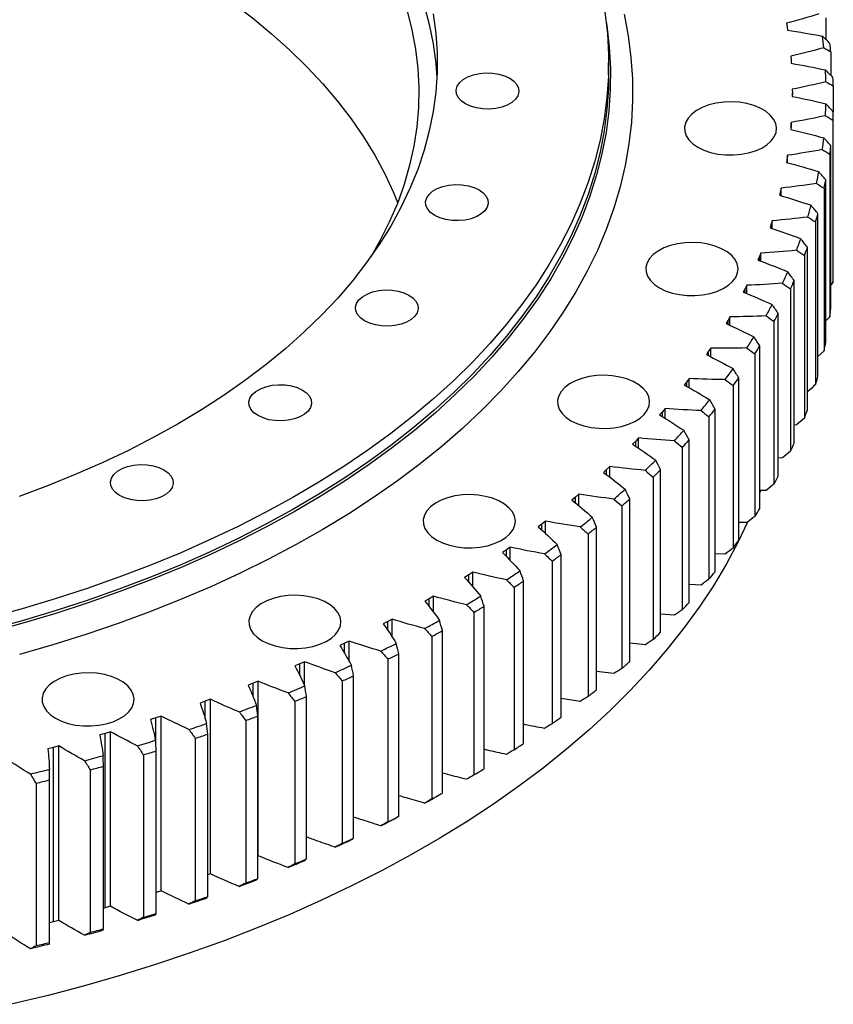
# Model space of a CAD drawing. Header units: millimetres. Extents: x 54 to 3293, y 7577 to 9947.
# Tile 12 of 13: x 2452 to 2672, y 8536 to 8803. Entities that reach past the tile are written whole.
import ezdxf

# ---------------------------------------------------------------- set-up
doc = ezdxf.new("R2010")
doc.units = ezdxf.units.MM
doc.header["$LTSCALE"] = 10

msp = doc.modelspace()

# ---------------------------------------------------------------- linework, layer by layer
at = {"lineweight": 25}
for p, q in [((2670.28, 8803.83), (2670.28, 8797.97)), ((2659.62, 8802.35), (2659.78, 8801.4)), ((2659.78, 8801.4), (2659.92, 8800.44)), ((2660.77, 8793.4), (2660.85, 8792.45)), ((2671.67, 8794.6), (2671.67, 8788.19)), ((2611.38, 8788.38), (2611.38, 8791.65)), ((2660.85, 8792.45), (2660.92, 8791.49)), ((2672.32, 8785.34), (2672.32, 8778.35)), ((2661.2, 8784.44), (2661.21, 8783.48)), ((2661.21, 8783.48), (2661.2, 8782.52)), ((2661.21, 8782.52), (2661.21, 8783.48)), ((2672.32, 8734.26), (2672.32, 8778.35)), ((2660.85, 8774.51), (2660.77, 8773.56)), ((2660.92, 8775.47), (2660.85, 8774.51)), ((2660.85, 8773.54), (2660.85, 8774.51)), ((2660.92, 8773.52), (2660.92, 8775.47)), ((2672.23, 8776.07), (2672.23, 8731.98)), ((2671.67, 8725), (2671.67, 8769.09)), ((2659.92, 8766.52), (2659.78, 8765.56)), ((2659.92, 8764.53), (2659.92, 8766.52)), ((2671.4, 8766.82), (2671.4, 8722.73)), ((2659.78, 8765.56), (2659.62, 8764.61)), ((2659.78, 8764.57), (2659.78, 8765.56)), ((2670.28, 8715.77), (2670.28, 8759.86)), ((2657.99, 8756.66), (2657.75, 8755.71)), ((2658.21, 8757.6), (2657.99, 8756.66)), ((2657.99, 8755.64), (2657.99, 8756.66)), ((2658.21, 8755.57), (2658.21, 8757.6)), ((2669.83, 8757.6), (2669.83, 8713.5)), ((2668.15, 8706.58), (2668.15, 8750.68)), ((2655.48, 8747.8), (2655.17, 8746.86)), ((2655.78, 8748.74), (2655.48, 8747.8)), ((2655.48, 8746.76), (2655.48, 8747.8)), ((2655.78, 8746.65), (2655.78, 8748.74)), ((2667.52, 8748.43), (2667.52, 8704.33)), ((2652.65, 8739.96), (2652.28, 8739.03)), ((2652.65, 8737.81), (2652.65, 8739.96)), ((2664.48, 8739.33), (2664.48, 8695.23)), ((2665.29, 8697.46), (2665.29, 8741.56)), ((2652.28, 8739.03), (2651.89, 8738.1)), ((2652.28, 8737.95), (2652.28, 8739.03)), ((2648.82, 8731.27), (2648.37, 8730.34)), ((2648.82, 8729.04), (2648.82, 8731.27)), ((2661.71, 8688.43), (2661.71, 8732.52)), ((2672.23, 8731.98), (2671.67, 8731.41)), ((2648.37, 8730.34), (2647.91, 8729.43)), ((2648.37, 8729.23), (2648.37, 8730.34)), ((2660.72, 8730.32), (2660.72, 8686.22)), ((2657.4, 8679.5), (2657.4, 8723.6)), ((2643.78, 8721.78), (2643.24, 8720.87)), ((2644.29, 8722.68), (2643.78, 8721.78)), ((2643.78, 8720.62), (2643.78, 8721.78)), ((2644.29, 8720.38), (2644.29, 8722.68)), ((2656.23, 8721.42), (2656.23, 8677.32)), ((2671.4, 8722.73), (2670.28, 8721.63)), ((2638.5, 8713.34), (2637.89, 8712.45)), ((2639.09, 8714.23), (2638.5, 8713.34)), ((2638.5, 8712.14), (2638.5, 8713.34)), ((2639.09, 8711.84), (2639.09, 8714.23)), ((2651.05, 8712.65), (2651.05, 8668.55)), ((2652.39, 8670.7), (2652.39, 8714.79)), ((2669.83, 8713.5), (2668.15, 8711.93)), ((2632.55, 8705.05), (2631.88, 8704.18)), ((2633.21, 8705.93), (2632.55, 8705.05)), ((2632.55, 8703.8), (2632.55, 8705.05)), ((2633.21, 8703.43), (2633.21, 8705.93)), ((2646.67, 8662.04), (2646.67, 8706.13)), ((2645.16, 8704.03), (2645.16, 8659.93)), ((2625.95, 8696.93), (2625.21, 8696.08)), ((2626.68, 8697.79), (2625.95, 8696.93)), ((2625.95, 8695.62), (2625.95, 8696.93)), ((2626.68, 8695.17), (2626.68, 8697.79)), ((2640.27, 8653.54), (2640.27, 8697.63)), ((2638.59, 8695.57), (2638.59, 8651.48)), ((2662.35, 8693.38), (2661.71, 8693.33)), ((2618.71, 8689), (2617.89, 8688.17)), ((2619.5, 8689.84), (2618.71, 8689)), ((2618.71, 8687.62), (2618.71, 8689)), ((2619.5, 8687.08), (2619.5, 8689.84)), ((2633.2, 8645.22), (2633.2, 8689.31)), ((2631.36, 8687.3), (2631.36, 8643.2)), ((2658.57, 8684.43), (2657.4, 8684.36)), ((2610.83, 8681.27), (2609.96, 8680.46)), ((2611.7, 8682.08), (2610.83, 8681.27)), ((2610.83, 8679.8), (2610.83, 8681.27)), ((2611.7, 8679.16), (2611.7, 8682.08)), ((2625.47, 8637.1), (2625.47, 8681.19)), ((2623.47, 8679.23), (2623.47, 8635.13)), ((2654.08, 8675.59), (2652.39, 8675.53)), ((2652.56, 8675.51), (2652.39, 8675.05)), ((2602.35, 8673.75), (2601.41, 8672.97)), ((2603.28, 8674.54), (2602.35, 8673.75)), ((2602.35, 8672.19), (2602.35, 8673.75)), ((2603.28, 8671.43), (2603.28, 8674.54)), ((2617.09, 8629.19), (2617.09, 8673.29)), ((2614.94, 8671.38), (2614.94, 8627.28)), ((2594.27, 8667.24), (2593.28, 8666.47)), ((2594.27, 8663.9), (2594.27, 8667.24)), ((2593.28, 8666.47), (2592.27, 8665.71)), ((2593.28, 8664.8), (2593.28, 8666.47)), ((2608.1, 8621.52), (2608.1, 8665.61)), ((2648.89, 8666.88), (2646.67, 8666.86)), ((2605.79, 8663.76), (2605.79, 8619.67)), ((2583.63, 8659.44), (2582.57, 8658.71)), ((2584.68, 8660.18), (2583.63, 8659.44)), ((2583.63, 8657.64), (2583.63, 8659.44)), ((2584.68, 8656.58), (2584.68, 8660.18)), ((2596.04, 8656.4), (2596.04, 8612.3)), ((2598.5, 8614.09), (2598.5, 8658.18)), ((2643, 8658.31), (2640.27, 8658.36)), ((2573.43, 8652.67), (2572.31, 8651.97)), ((2574.54, 8653.38), (2573.43, 8652.67)), ((2573.43, 8650.71), (2573.43, 8652.67)), ((2574.54, 8649.46), (2574.54, 8653.38)), ((2588.31, 8606.93), (2588.31, 8651.02)), ((2585.72, 8649.3), (2585.72, 8605.21)), ((2636.44, 8649.91), (2633.2, 8650.06)), ((2562.7, 8646.19), (2561.52, 8645.51)), ((2563.86, 8646.87), (2562.7, 8646.19)), ((2562.7, 8644.03), (2562.7, 8646.19)), ((2563.86, 8642.55), (2563.86, 8646.87)), ((2577.56, 8600.04), (2577.56, 8644.14)), ((2552.68, 8640.64), (2551.46, 8639.99)), ((2552.68, 8635.78), (2552.68, 8640.64)), ((2574.84, 8642.49), (2574.84, 8598.39)), ((2629.21, 8641.7), (2625.47, 8641.97)), ((2551.46, 8639.99), (2550.23, 8639.35)), ((2551.46, 8637.59), (2551.46, 8639.99)), ((2563.42, 8635.97), (2563.42, 8591.88)), ((2566.28, 8593.45), (2566.28, 8637.55)), ((2539.74, 8634.1), (2538.46, 8633.5)), ((2541.01, 8634.72), (2539.74, 8634.1)), ((2539.74, 8631.38), (2539.74, 8634.1)), ((2541.01, 8629.16), (2541.01, 8634.72)), ((2621.33, 8633.69), (2617.09, 8634.11)), ((2551.5, 8629.77), (2551.5, 8585.67)), ((2554.48, 8587.17), (2554.48, 8631.26)), ((2527.56, 8628.53), (2526.24, 8627.96)), ((2528.88, 8629.11), (2527.56, 8628.53)), ((2527.56, 8625.39), (2527.56, 8628.53)), ((2528.88, 8622.6), (2528.88, 8629.11)), ((2542.18, 8581.21), (2542.18, 8625.3)), ((2612.82, 8625.89), (2608.1, 8626.49)), ((2514.95, 8623.3), (2513.58, 8622.76)), ((2516.31, 8623.84), (2514.95, 8623.3)), ((2514.95, 8619.56), (2514.95, 8623.3)), ((2516.31, 8576.48), (2516.31, 8623.84)), ((2539.09, 8623.89), (2539.09, 8579.8)), ((2529.43, 8575.58), (2529.43, 8619.68)), ((2603.69, 8618.33), (2598.5, 8619.14)), ((2501.93, 8618.4), (2500.52, 8617.9)), ((2503.34, 8618.91), (2501.93, 8618.4)), ((2501.93, 8613.65), (2501.93, 8618.4)), ((2503.34, 8571.55), (2503.34, 8618.91)), ((2526.22, 8618.35), (2526.22, 8574.25)), ((2488.54, 8613.85), (2487.09, 8613.39)), ((2489.98, 8614.32), (2488.54, 8613.85)), ((2488.54, 8606.47), (2488.54, 8613.85)), ((2489.98, 8566.97), (2489.98, 8614.32)), ((2516.24, 8570.3), (2516.24, 8614.4)), ((2512.93, 8613.15), (2512.93, 8569.06)), ((2474.79, 8609.67), (2473.31, 8609.25)), ((2476.27, 8610.1), (2474.79, 8609.67)), ((2474.79, 8562.31), (2474.79, 8609.67)), ((2476.27, 8562.74), (2476.27, 8610.1)), ((2499.23, 8608.32), (2499.23, 8564.23)), ((2502.64, 8565.38), (2502.64, 8609.47)), ((2460.73, 8605.86), (2459.21, 8605.48)), ((2462.24, 8606.25), (2460.73, 8605.86)), ((2460.73, 8558.5), (2460.73, 8605.86)), ((2462.24, 8558.89), (2462.24, 8606.25)), ((2485.16, 8603.85), (2485.16, 8559.76)), ((2488.66, 8560.82), (2488.66, 8604.92)), ((2474.33, 8556.65), (2474.33, 8600.74)), ((2470.75, 8599.77), (2470.75, 8555.68)), ((2456.03, 8596.08), (2456.03, 8551.98)), ((2459.68, 8552.86), (2459.68, 8596.95)), ((2516.31, 8576.48), (2516.24, 8576.45)), ((2503.34, 8571.55), (2502.64, 8571.29)), ((2489.98, 8566.97), (2488.66, 8566.53)), ((2474.79, 8562.31), (2474.33, 8562.18)), ((2476.27, 8562.74), (2474.79, 8562.31)), ((2460.73, 8558.5), (2459.68, 8558.24)), ((2462.24, 8558.89), (2460.73, 8558.5))]:
    msp.add_line(p, q, dxfattribs=at)
at = {"lineweight": 25, "flags": 128}
for points in [[(2494.58, 8881.45), (2500.96, 8877.62), (2507.07, 8873.66), (2512.92, 8869.57), (2518.5, 8865.35), (2523.79, 8861), (2528.78, 8856.55), (2533.48, 8851.99), (2537.88, 8847.32), (2541.96, 8842.57), (2545.72, 8837.72), (2549.15, 8832.8), (2552.26, 8827.81), (2555.04, 8822.75), (2557.47, 8817.63), (2559.57, 8812.46), (2561.32, 8807.25), (2562.72, 8802), (2563.78, 8796.73), (2564.48, 8791.44), (2564.77, 8787.56)], [(2491.05, 8819.8), (2497.36, 8816.01), (2503.42, 8812.08), (2509.21, 8808.02), (2514.73, 8803.83), (2519.95, 8799.52), (2524.89, 8795.09), (2529.52, 8790.56), (2533.85, 8785.93), (2537.86, 8781.21), (2541.55, 8776.4), (2544.91, 8771.51), (2547.95, 8766.54), (2550.65, 8761.52), (2553, 8756.44), (2554.13, 8753.68)], [(2610.38, 8805.42), (2611.04, 8799.62), (2611.35, 8793.82), (2611.31, 8788.02), (2610.91, 8782.22), (2610.16, 8776.43), (2609.06, 8770.66), (2607.61, 8764.91), (2605.81, 8759.2), (2603.66, 8753.53), (2601.17, 8747.9), (2598.35, 8742.33), (2595.18, 8736.82), (2591.68, 8731.38), (2587.85, 8726.01), (2583.7, 8720.73), (2579.23, 8715.53), (2574.44, 8710.42), (2569.35, 8705.41), (2563.96, 8700.51), (2558.27, 8695.73), (2552.3, 8691.06), (2546.04, 8686.51), (2539.52, 8682.09), (2532.72, 8677.81), (2525.68, 8673.67), (2518.38, 8669.68), (2510.85, 8665.83), (2503.08, 8662.14), (2495.1, 8658.61), (2486.91, 8655.24), (2478.52, 8652.05), (2469.94, 8649.02), (2461.18, 8646.17), (2452.25, 8643.5), (2443.16, 8641.01)], [(2563.78, 8804.9), (2564.48, 8799.6), (2564.83, 8794.3), (2564.83, 8788.99), (2564.48, 8783.69), (2563.78, 8778.4), (2562.72, 8773.12), (2561.32, 8767.88), (2559.57, 8762.67), (2557.47, 8757.5), (2555.04, 8752.38), (2552.26, 8747.32), (2549.15, 8742.32), (2545.72, 8737.4), (2541.96, 8732.56), (2537.88, 8727.8), (2533.48, 8723.14), (2528.78, 8718.58), (2523.79, 8714.12), (2518.5, 8709.78), (2512.92, 8705.56), (2507.07, 8701.46), (2500.96, 8697.5), (2494.58, 8693.68), (2487.96, 8690), (2481.09, 8686.46), (2474, 8683.09), (2466.69, 8679.87), (2459.17, 8676.82), (2451.45, 8673.93)], [(2615.56, 8804.79), (2616.66, 8798.95), (2617.41, 8793.1), (2617.81, 8787.23), (2617.85, 8781.36), (2617.54, 8775.49), (2616.88, 8769.63), (2615.87, 8763.79), (2614.5, 8757.97), (2612.79, 8752.18), (2610.73, 8746.43), (2608.33, 8740.73), (2605.58, 8735.08), (2602.5, 8729.48), (2599.08, 8723.95), (2595.33, 8718.49), (2591.25, 8713.11), (2586.86, 8707.82), (2582.15, 8702.62), (2577.12, 8697.51), (2571.8, 8692.51), (2566.18, 8687.62), (2560.26, 8682.84), (2554.06, 8678.18), (2547.59, 8673.65), (2540.85, 8669.26), (2533.85, 8665), (2526.59, 8660.88), (2519.1, 8656.92), (2511.37, 8653.1), (2503.41, 8649.44), (2495.24, 8645.95), (2486.86, 8642.62), (2478.29, 8639.46), (2469.54, 8636.47), (2460.61, 8633.66), (2451.51, 8631.03)], [(2556.69, 8805.74), (2558.01, 8800.54), (2558.98, 8795.3), (2559.6, 8790.05), (2559.86, 8784.8), (2559.78, 8779.53), (2559.33, 8774.28), (2558.54, 8769.04), (2557.39, 8763.82), (2555.9, 8758.63), (2554.06, 8753.48), (2551.87, 8748.37), (2549.34, 8743.31), (2546.94, 8739.1)], [(2610.72, 8802.81), (2610.88, 8801.77), (2611.54, 8795.96), (2611.85, 8790.15), (2611.81, 8784.34), (2611.41, 8778.53), (2610.66, 8772.73), (2609.55, 8766.95), (2608.1, 8761.19), (2606.3, 8755.47), (2604.15, 8749.79), (2601.66, 8744.15), (2598.82, 8738.57), (2595.65, 8733.05), (2592.15, 8727.6), (2588.31, 8722.22), (2584.15, 8716.93), (2579.67, 8711.72), (2574.88, 8706.6), (2569.78, 8701.59), (2564.38, 8696.68), (2558.68, 8691.88), (2552.7, 8687.21), (2546.43, 8682.65), (2539.89, 8678.23), (2533.09, 8673.94), (2526.03, 8669.79), (2518.72, 8665.79), (2511.17, 8661.94), (2503.39, 8658.24), (2495.4, 8654.7), (2487.19, 8651.33), (2478.78, 8648.13), (2470.19, 8645.1), (2461.41, 8642.24), (2452.47, 8639.56), (2443.37, 8637.07)], [(2611.38, 8788.38), (2611.31, 8784.75), (2610.91, 8778.95), (2610.16, 8773.16), (2609.06, 8767.39), (2607.61, 8761.65), (2605.81, 8755.93), (2603.66, 8750.26), (2601.17, 8744.64), (2598.35, 8739.07), (2595.18, 8733.56), (2591.68, 8728.12), (2587.85, 8722.75), (2583.7, 8717.46), (2579.23, 8712.26), (2574.44, 8707.15), (2569.35, 8702.15), (2563.96, 8697.25), (2558.27, 8692.46), (2552.3, 8687.79), (2546.04, 8683.24), (2539.52, 8678.83), (2532.72, 8674.55), (2525.68, 8670.41), (2518.38, 8666.41), (2510.85, 8662.57), (2503.08, 8658.88), (2495.1, 8655.35), (2486.91, 8651.98), (2478.52, 8648.78), (2469.94, 8645.75), (2461.18, 8642.9), (2452.25, 8640.23), (2443.16, 8637.74)], [(2584.54, 8787.44), (2585.66, 8786.64), (2586.46, 8785.73), (2586.92, 8784.74), (2587.02, 8783.71), (2586.74, 8782.7), (2586.1, 8781.74), (2585.13, 8780.88), (2583.88, 8780.16), (2582.39, 8779.6), (2580.73, 8779.23), (2578.97, 8779.07), (2577.2, 8779.12), (2575.48, 8779.39), (2573.9, 8779.86), (2572.52, 8780.5), (2571.4, 8781.3), (2570.59, 8782.21), (2570.13, 8783.2), (2570.04, 8784.23), (2570.32, 8785.24), (2570.95, 8786.2), (2571.92, 8787.06), (2573.18, 8787.78), (2574.67, 8788.34), (2576.33, 8788.71), (2578.08, 8788.87), (2579.86, 8788.82), (2581.57, 8788.55), (2583.16, 8788.09), (2584.54, 8787.44)], [(2635.6, 8768.71), (2637.22, 8767.92), (2639.05, 8767.3), (2641.03, 8766.87), (2643.11, 8766.64), (2645.23, 8766.61), (2647.33, 8766.79), (2649.34, 8767.17), (2651.21, 8767.75), (2652.89, 8768.5), (2654.33, 8769.4), (2655.48, 8770.43), (2656.31, 8771.55), (2656.8, 8772.74), (2656.93, 8773.96), (2656.71, 8775.18), (2656.13, 8776.36), (2655.22, 8777.46), (2653.99, 8778.46), (2652.49, 8779.33), (2650.76, 8780.04), (2648.85, 8780.56), (2646.81, 8780.9), (2644.7, 8781.03), (2642.59, 8780.95), (2640.52, 8780.67), (2638.57, 8780.18), (2636.79, 8779.52), (2635.23, 8778.69), (2633.93, 8777.72), (2632.94, 8776.64), (2632.28, 8775.48), (2631.96, 8774.27), (2632.01, 8773.05), (2632.41, 8771.85), (2633.16, 8770.7), (2634.23, 8769.64), (2635.6, 8768.71)], [(2576.23, 8757.16), (2577.35, 8756.37), (2578.16, 8755.45), (2578.62, 8754.46), (2578.71, 8753.44), (2578.43, 8752.42), (2577.79, 8751.47), (2576.83, 8750.61), (2575.57, 8749.88), (2574.08, 8749.32), (2572.42, 8748.95), (2570.67, 8748.79), (2568.89, 8748.85), (2567.17, 8749.11), (2565.59, 8749.58), (2564.21, 8750.22), (2563.09, 8751.02), (2562.28, 8751.94), (2561.82, 8752.93), (2561.73, 8753.95), (2562.01, 8754.96), (2562.65, 8755.92), (2563.61, 8756.78), (2564.87, 8757.51), (2566.36, 8758.07), (2568.02, 8758.43), (2569.78, 8758.59), (2571.55, 8758.54), (2573.27, 8758.28), (2574.85, 8757.81), (2576.23, 8757.16)], [(2625.13, 8730.57), (2626.75, 8729.78), (2628.58, 8729.16), (2630.57, 8728.72), (2632.65, 8728.49), (2634.77, 8728.47), (2636.86, 8728.65), (2638.88, 8729.03), (2640.75, 8729.6), (2642.43, 8730.35), (2643.86, 8731.25), (2645.01, 8732.28), (2645.84, 8733.41), (2646.33, 8734.6), (2646.47, 8735.82), (2646.24, 8737.04), (2645.67, 8738.22), (2644.75, 8739.32), (2643.53, 8740.32), (2642.03, 8741.18), (2640.3, 8741.89), (2638.38, 8742.42), (2636.34, 8742.75), (2634.24, 8742.88), (2632.12, 8742.8), (2630.06, 8742.52), (2628.11, 8742.04), (2626.33, 8741.38), (2624.77, 8740.55), (2623.47, 8739.58), (2622.47, 8738.5), (2621.81, 8737.34), (2621.5, 8736.13), (2621.54, 8734.9), (2621.94, 8733.7), (2622.69, 8732.56), (2623.77, 8731.5), (2625.13, 8730.57)], [(2557.2, 8728.55), (2558.32, 8727.75), (2559.13, 8726.83), (2559.59, 8725.84), (2559.68, 8724.82), (2559.4, 8723.81), (2558.76, 8722.85), (2557.8, 8721.99), (2556.54, 8721.26), (2555.05, 8720.7), (2553.39, 8720.34), (2551.64, 8720.18), (2549.86, 8720.23), (2548.14, 8720.5), (2546.56, 8720.96), (2545.18, 8721.61), (2544.06, 8722.4), (2543.26, 8723.32), (2542.8, 8724.31), (2542.7, 8725.33), (2542.98, 8726.35), (2543.62, 8727.3), (2544.59, 8728.16), (2545.84, 8728.89), (2547.33, 8729.45), (2548.99, 8729.82), (2550.75, 8729.98), (2552.52, 8729.92), (2554.24, 8729.66), (2555.82, 8729.19), (2557.2, 8728.55)], [(2601.16, 8694.51), (2602.78, 8693.72), (2604.61, 8693.1), (2606.59, 8692.67), (2608.67, 8692.44), (2610.79, 8692.41), (2612.89, 8692.59), (2614.9, 8692.98), (2616.78, 8693.55), (2618.45, 8694.3), (2619.89, 8695.2), (2621.04, 8696.23), (2621.87, 8697.35), (2622.36, 8698.55), (2622.49, 8699.77), (2622.27, 8700.98), (2621.69, 8702.16), (2620.78, 8703.27), (2619.55, 8704.26), (2618.05, 8705.13), (2616.32, 8705.84), (2614.41, 8706.36), (2612.37, 8706.7), (2610.26, 8706.83), (2608.15, 8706.75), (2606.08, 8706.47), (2604.13, 8705.99), (2602.35, 8705.32), (2600.79, 8704.49), (2599.49, 8703.53), (2598.5, 8702.45), (2597.84, 8701.28), (2597.52, 8700.07), (2597.57, 8698.85), (2597.97, 8697.65), (2598.72, 8696.5), (2599.79, 8695.45), (2601.16, 8694.51)], [(2528.28, 8702.84), (2529.4, 8702.04), (2530.21, 8701.13), (2530.67, 8700.14), (2530.76, 8699.11), (2530.48, 8698.1), (2529.84, 8697.14), (2528.88, 8696.28), (2527.62, 8695.55), (2526.13, 8695), (2524.47, 8694.63), (2522.72, 8694.47), (2520.94, 8694.52), (2519.22, 8694.79), (2517.64, 8695.25), (2516.26, 8695.9), (2515.14, 8696.69), (2514.33, 8697.61), (2513.87, 8698.6), (2513.78, 8699.62), (2514.06, 8700.64), (2514.7, 8701.6), (2515.66, 8702.46), (2516.92, 8703.18), (2518.41, 8703.74), (2520.07, 8704.11), (2521.83, 8704.27), (2523.6, 8704.21), (2525.32, 8703.95), (2526.9, 8703.48), (2528.28, 8702.84)], [(2490.73, 8681.16), (2491.85, 8680.36), (2492.66, 8679.45), (2493.12, 8678.46), (2493.21, 8677.43), (2492.93, 8676.42), (2492.3, 8675.46), (2491.33, 8674.6), (2490.07, 8673.88), (2488.58, 8673.32), (2486.92, 8672.95), (2485.17, 8672.79), (2483.39, 8672.85), (2481.68, 8673.11), (2480.09, 8673.58), (2478.71, 8674.22), (2477.59, 8675.02), (2476.79, 8675.93), (2476.33, 8676.92), (2476.23, 8677.95), (2476.51, 8678.96), (2477.15, 8679.92), (2478.12, 8680.78), (2479.37, 8681.5), (2480.86, 8682.06), (2482.52, 8682.43), (2484.28, 8682.59), (2486.05, 8682.54), (2487.77, 8682.27), (2489.35, 8681.81), (2490.73, 8681.16)], [(2564.72, 8662.12), (2566.34, 8661.33), (2568.17, 8660.71), (2570.16, 8660.28), (2572.24, 8660.05), (2574.36, 8660.02), (2576.45, 8660.2), (2578.47, 8660.59), (2580.34, 8661.16), (2582.02, 8661.91), (2583.45, 8662.81), (2584.6, 8663.84), (2585.43, 8664.97), (2585.92, 8666.16), (2586.06, 8667.38), (2585.83, 8668.59), (2585.26, 8669.77), (2584.34, 8670.88), (2583.12, 8671.88), (2581.62, 8672.74), (2579.89, 8673.45), (2577.98, 8673.98), (2575.94, 8674.31), (2573.83, 8674.44), (2571.71, 8674.36), (2569.65, 8674.08), (2567.7, 8673.6), (2565.92, 8672.93), (2564.36, 8672.11), (2563.06, 8671.14), (2562.06, 8670.06), (2561.4, 8668.89), (2561.09, 8667.68), (2561.13, 8666.46), (2561.53, 8665.26), (2562.28, 8664.11), (2563.36, 8663.06), (2564.72, 8662.12)], [(2649.06, 8666.96), (2646.51, 8661.63), (2643.31, 8655.65), (2639.78, 8649.73), (2635.91, 8643.87), (2631.72, 8638.1), (2627.2, 8632.4), (2622.37, 8626.79), (2617.23, 8621.28), (2611.78, 8615.86), (2606.03, 8610.55), (2599.98, 8605.35), (2593.65, 8600.27), (2587.03, 8595.3), (2580.14, 8590.47), (2572.98, 8585.76), (2565.56, 8581.19), (2557.89, 8576.76), (2549.97, 8572.48), (2541.82, 8568.35), (2533.44, 8564.37), (2524.84, 8560.55), (2516.03, 8556.89), (2507.03, 8553.4), (2497.83, 8550.08), (2488.44, 8546.94), (2478.89, 8543.97), (2469.18, 8541.18), (2459.31, 8538.57), (2449.31, 8536.15)], [(2517.42, 8634.81), (2519.04, 8634.02), (2520.87, 8633.41), (2522.85, 8632.97), (2524.93, 8632.74), (2527.05, 8632.71), (2529.15, 8632.9), (2531.16, 8633.28), (2533.04, 8633.85), (2534.71, 8634.6), (2536.15, 8635.5), (2537.3, 8636.53), (2538.13, 8637.66), (2538.62, 8638.85), (2538.75, 8640.07), (2538.53, 8641.29), (2537.95, 8642.46), (2537.04, 8643.57), (2535.81, 8644.57), (2534.32, 8645.43), (2532.58, 8646.14), (2530.67, 8646.67), (2528.63, 8647), (2526.52, 8647.13), (2524.41, 8647.05), (2522.34, 8646.77), (2520.39, 8646.29), (2518.61, 8645.63), (2517.05, 8644.8), (2515.76, 8643.83), (2514.76, 8642.75), (2514.1, 8641.59), (2513.78, 8640.38), (2513.83, 8639.15), (2514.23, 8637.95), (2514.98, 8636.8), (2516.05, 8635.75), (2517.42, 8634.81)], [(2461.31, 8613.78), (2462.93, 8612.99), (2464.76, 8612.37), (2466.75, 8611.94), (2468.83, 8611.71), (2470.95, 8611.68), (2473.04, 8611.86), (2475.06, 8612.25), (2476.93, 8612.82), (2478.61, 8613.57), (2480.04, 8614.47), (2481.19, 8615.5), (2482.02, 8616.62), (2482.51, 8617.81), (2482.65, 8619.04), (2482.42, 8620.25), (2481.85, 8621.43), (2480.93, 8622.53), (2479.71, 8623.53), (2478.21, 8624.4), (2476.48, 8625.11), (2474.57, 8625.63), (2472.53, 8625.97), (2470.42, 8626.1), (2468.3, 8626.02), (2466.24, 8625.74), (2464.29, 8625.26), (2462.51, 8624.59), (2460.95, 8623.76), (2459.65, 8622.8), (2458.66, 8621.71), (2457.99, 8620.55), (2457.68, 8619.34), (2457.72, 8618.12), (2458.13, 8616.92), (2458.87, 8615.77), (2459.95, 8614.72), (2461.31, 8613.78)], [(2459.66, 8599.83), (2459.02, 8599.67), (2458.38, 8599.52), (2457.73, 8599.36), (2457.09, 8599.21), (2456.45, 8599.06), (2455.81, 8598.9), (2455.16, 8598.75), (2454.52, 8598.6)], [(2459.68, 8596.95), (2459.22, 8596.84), (2458.77, 8596.73), (2458.31, 8596.62), (2457.86, 8596.51), (2457.4, 8596.4), (2456.94, 8596.29), (2456.49, 8596.18), (2456.03, 8596.08)], [(2459.66, 8552.47), (2459.02, 8552.31), (2458.38, 8552.16), (2457.73, 8552), (2457.09, 8551.85), (2456.45, 8551.7), (2455.81, 8551.54), (2455.16, 8551.39), (2454.52, 8551.24)], [(2459.68, 8552.86), (2459.22, 8552.75), (2458.77, 8552.64), (2458.31, 8552.53), (2457.86, 8552.42), (2457.4, 8552.31), (2456.94, 8552.2), (2456.49, 8552.09), (2456.03, 8551.98)]]:
    msp.add_lwpolyline(points, dxfattribs=at)
at = {"lineweight": 25}
for centre, radius, start, end in [((2553.57, 8783.35), 116.81, 6.0644, 7.6478), ((2554.9, 8781.71), 117.48, 6.2975, 7.4148), ((2555.04, 8783.48), 115.33, 1.4934, 3.0903), ((2556.38, 8781.84), 116, 1.7284, 2.8553), ((2555.04, 8783.48), 115.33, 356.9097, 358.5066), ((2556.38, 8781.85), 116, 357.1447, 358.2716), ((2553.57, 8783.61), 116.81, 352.3522, 353.9356), ((2554.9, 8781.98), 117.48, 352.5852, 353.7025), ((2550.66, 8784.09), 119.77, 347.8582, 349.4154), ((2551.96, 8782.46), 120.46, 348.0874, 349.1862), ((2546.33, 8785.14), 124.22, 343.4614, 344.9812), ((2547.62, 8783.52), 124.93, 343.6851, 344.7575), ((2540.67, 8786.99), 130.18, 339.1906, 340.6637), ((2541.92, 8785.38), 130.93, 339.4074, 340.4468), ((2533.74, 8789.82), 137.66, 335.0681, 336.4873), ((2556.38, 8737.76), 116, 357.1447, 358.2716), ((2534.95, 8788.22), 138.45, 335.277, 336.2784), ((2525.67, 8793.81), 146.67, 331.1101, 332.4706), ((2526.83, 8792.23), 147.51, 331.3103, 332.2703), ((2554.9, 8737.89), 117.48, 352.5852, 353.7025), ((2516.55, 8799.11), 157.21, 327.3265, 328.6254), ((2551.96, 8738.37), 120.46, 348.0874, 349.1862), ((2517.66, 8797.57), 158.12, 327.5177, 328.4342), ((2506.53, 8805.84), 169.29, 323.7217, 324.9581), ((2507.58, 8804.34), 170.27, 323.9037, 324.7761), ((2547.62, 8739.43), 124.93, 343.6851, 344.7575), ((2495.74, 8814.1), 182.87, 320.2957, 321.47), ((2496.73, 8812.64), 183.93, 320.4685, 321.2972), ((2541.92, 8741.28), 130.93, 339.4074, 340.4468), ((2484.34, 8823.93), 197.93, 317.0445, 318.1585), ((2485.27, 8822.54), 199.08, 317.2084, 317.9945), ((2534.95, 8744.13), 138.45, 335.277, 336.2784), ((2472.49, 8835.37), 214.4, 313.9616, 315.0178), ((2473.35, 8834.04), 215.65, 314.1171, 314.8624), ((2526.83, 8748.14), 147.51, 331.3103, 332.2703), ((2460.35, 8848.4), 232.22, 311.0388, 312.0402), ((2461.14, 8847.15), 233.56, 311.1862, 311.8928), ((2517.66, 8753.47), 158.12, 327.5177, 328.4342), ((2448.08, 8862.97), 251.27, 308.2663, 309.2165), ((2448.79, 8861.8), 252.72, 308.4061, 309.0766), ((2507.58, 8760.25), 170.27, 323.9037, 324.7761), ((2435.83, 8879), 271.44, 305.6339, 306.5365), ((2436.47, 8877.92), 273.01, 305.7668, 306.4036), ((2423.76, 8896.35), 292.58, 303.1313, 303.9898), ((2424.34, 8895.38), 294.27, 303.2576, 303.8634), ((2496.73, 8768.55), 183.93, 320.4685, 321.2972), ((2412.02, 8914.9), 314.53, 300.7479, 301.5659), ((2412.53, 8914.03), 316.35, 300.8683, 301.4455), ((2485.27, 8778.44), 199.08, 317.2084, 317.9945), ((2400.74, 8934.44), 337.1, 298.4736, 299.2548), ((2401.18, 8933.68), 339.05, 298.5886, 299.1398), ((2473.35, 8789.95), 215.65, 314.1171, 314.8624), ((2390.04, 8954.78), 360.08, 296.2989, 297.0464), ((2390.41, 8954.14), 362.17, 296.4089, 296.9364), ((2380.01, 8975.68), 383.26, 294.2143, 294.9314), ((2461.14, 8803.05), 233.56, 311.1862, 311.8928), ((2380.34, 8975.16), 385.48, 294.3199, 294.8259), ((2370.76, 8996.9), 406.41, 292.2114, 292.901), ((2371.03, 8996.5), 408.76, 292.3129, 292.7995), ((2448.79, 8817.71), 252.72, 308.4061, 309.0766), ((2362.35, 9018.16), 429.27, 290.2819, 290.9467), ((2362.57, 9017.88), 431.76, 290.3797, 290.8489), ((2436.47, 8833.82), 273.01, 305.7668, 306.4036), ((2354.83, 9039.19), 451.61, 288.4181, 289.0609), ((2355.01, 9039.04), 454.23, 288.5128, 288.9663), ((2348.23, 9059.72), 473.18, 286.6131, 287.2362), ((2424.34, 8851.28), 294.27, 303.2576, 303.8634), ((2342.55, 9079.46), 493.72, 284.8601, 285.4658), ((2348.36, 9059.69), 475.92, 286.7048, 287.1445), ((2342.65, 9079.54), 496.58, 284.9493, 285.3766), ((2412.53, 8869.93), 316.35, 300.8683, 301.4455), ((2400.74, 8887.08), 337.1, 298.4736, 299.2548), ((2401.18, 8889.59), 339.05, 298.5886, 299.1398), ((2390.41, 8910.05), 362.17, 296.4089, 296.9364), ((2390.04, 8907.42), 360.08, 296.2989, 297.0464), ((2380.01, 8928.32), 383.26, 294.2143, 294.9314), ((2380.34, 8931.07), 385.48, 294.3199, 294.8259), ((2370.76, 8949.54), 406.41, 292.2114, 292.901), ((2371.03, 8952.41), 408.76, 292.3129, 292.7995), ((2362.35, 8970.8), 429.27, 290.2819, 290.9467), ((2362.57, 8973.79), 431.76, 290.3797, 290.8489), ((2354.83, 8991.83), 451.61, 288.4181, 289.0609), ((2355.01, 8994.95), 454.23, 288.5128, 288.9663), ((2348.23, 9012.36), 473.18, 286.6131, 287.2362), ((2348.36, 9015.59), 475.92, 286.7048, 287.1445), ((2342.55, 9032.1), 493.72, 284.8601, 285.4658), ((2342.65, 9035.45), 496.58, 284.9493, 285.3766)]:
    msp.add_arc(centre, radius, start, end, dxfattribs=at)
for points in [[(2668.38, 8804.87), (2665.5, 8803.98), (2662.58, 8803.14), (2659.62, 8802.35)], [(2659.92, 8800.44), (2663.09, 8799.98), (2666.23, 8799.46), (2669.34, 8798.89)], [(2671.4, 8796.87), (2670.71, 8797.55), (2670.03, 8798.22), (2669.34, 8798.89)], [(2669.73, 8795.69), (2666.78, 8794.87), (2663.79, 8794.11), (2660.77, 8793.4)], [(2669.73, 8795.69), (2670.38, 8795.32), (2671.03, 8794.96), (2671.67, 8794.6)], [(2660.92, 8791.49), (2664.04, 8790.95), (2667.14, 8790.35), (2670.21, 8789.69)], [(2672.23, 8787.62), (2671.56, 8788.31), (2670.88, 8789), (2670.21, 8789.69)], [(2670.34, 8786.48), (2667.32, 8785.75), (2664.28, 8785.07), (2661.2, 8784.44)], [(2670.34, 8786.48), (2671, 8786.1), (2671.66, 8785.72), (2672.32, 8785.34)], [(2661.2, 8782.52), (2664.28, 8781.89), (2667.32, 8781.21), (2670.34, 8780.48)], [(2672.32, 8778.35), (2671.66, 8779.06), (2671, 8779.77), (2670.34, 8780.48)], [(2670.21, 8777.27), (2667.14, 8776.61), (2664.04, 8776.01), (2660.92, 8775.47)], [(2670.21, 8777.27), (2670.88, 8776.87), (2671.56, 8776.47), (2672.23, 8776.07)], [(2660.77, 8773.56), (2663.79, 8772.85), (2666.78, 8772.09), (2669.73, 8771.27)], [(2671.67, 8769.09), (2671.03, 8769.82), (2670.38, 8770.55), (2669.73, 8771.27)], [(2669.34, 8768.07), (2666.23, 8767.5), (2663.09, 8766.98), (2659.92, 8766.52)], [(2669.34, 8768.07), (2670.03, 8767.65), (2670.71, 8767.23), (2671.4, 8766.82)], [(2659.62, 8764.61), (2662.58, 8763.82), (2665.5, 8762.98), (2668.38, 8762.09)], [(2670.28, 8759.86), (2669.65, 8760.61), (2669.02, 8761.35), (2668.38, 8762.09)], [(2667.74, 8758.9), (2664.58, 8758.41), (2661.4, 8757.98), (2658.21, 8757.6)], [(2667.74, 8758.9), (2668.44, 8758.46), (2669.13, 8758.03), (2669.83, 8757.6)], [(2657.75, 8755.71), (2660.65, 8754.84), (2663.5, 8753.92), (2666.31, 8752.96)], [(2668.15, 8750.68), (2667.54, 8751.44), (2666.92, 8752.2), (2666.31, 8752.96)], [(2665.41, 8749.78), (2662.22, 8749.38), (2659.01, 8749.04), (2655.78, 8748.74)], [(2665.41, 8749.78), (2666.11, 8749.33), (2666.82, 8748.87), (2667.52, 8748.43)], [(2655.17, 8746.86), (2658, 8745.92), (2660.77, 8744.93), (2663.5, 8743.88)], [(2665.29, 8741.56), (2664.7, 8742.33), (2664.1, 8743.11), (2663.5, 8743.88)], [(2662.35, 8740.74), (2659.13, 8740.43), (2655.89, 8740.16), (2652.65, 8739.96)], [(2662.35, 8740.74), (2663.06, 8740.27), (2663.77, 8739.79), (2664.48, 8739.33)], [(2651.89, 8738.1), (2654.64, 8737.08), (2657.33, 8736.01), (2659.97, 8734.9)], [(2661.71, 8732.52), (2661.13, 8733.32), (2660.55, 8734.11), (2659.97, 8734.9)], [(2658.57, 8731.79), (2655.33, 8731.56), (2652.07, 8731.38), (2648.82, 8731.27)], [(2658.57, 8731.79), (2659.29, 8731.3), (2660, 8730.8), (2660.72, 8730.32)], [(2647.91, 8729.43), (2650.57, 8728.34), (2653.18, 8727.2), (2655.73, 8726.02)], [(2657.4, 8723.6), (2656.85, 8724.4), (2656.29, 8725.21), (2655.73, 8726.02)], [(2643.24, 8720.87), (2645.81, 8719.71), (2648.32, 8718.51), (2650.78, 8717.26)], [(2654.08, 8722.95), (2650.82, 8722.8), (2647.56, 8722.72), (2644.29, 8722.68)], [(2654.08, 8722.95), (2654.8, 8722.43), (2655.52, 8721.92), (2656.23, 8721.42)], [(2652.39, 8714.79), (2651.85, 8715.62), (2651.32, 8716.44), (2650.78, 8717.26)], [(2648.89, 8714.24), (2645.62, 8714.18), (2642.35, 8714.18), (2639.09, 8714.23)], [(2648.89, 8714.24), (2649.61, 8713.7), (2650.33, 8713.17), (2651.05, 8712.65)], [(2637.89, 8712.45), (2640.37, 8711.22), (2642.78, 8709.95), (2645.13, 8708.64)], [(2646.67, 8706.13), (2646.16, 8706.97), (2645.65, 8707.81), (2645.13, 8708.64)], [(2643, 8705.67), (2639.73, 8705.7), (2636.47, 8705.79), (2633.21, 8705.93)], [(2643, 8705.67), (2643.72, 8705.12), (2644.44, 8704.57), (2645.16, 8704.03)], [(2631.88, 8704.18), (2634.25, 8702.89), (2636.56, 8701.55), (2638.8, 8700.18)], [(2667.52, 8704.33), (2666.82, 8703.69), (2666.11, 8703.06), (2665.41, 8702.43)], [(2640.27, 8697.63), (2639.79, 8698.48), (2639.29, 8699.33), (2638.8, 8700.18)], [(2636.44, 8697.27), (2633.17, 8697.39), (2629.92, 8697.56), (2626.68, 8697.79)], [(2636.44, 8697.27), (2637.15, 8696.7), (2637.87, 8696.13), (2638.59, 8695.57)], [(2625.21, 8696.08), (2627.47, 8694.73), (2629.67, 8693.33), (2631.8, 8691.9)], [(2664.48, 8695.23), (2663.77, 8694.61), (2663.06, 8694), (2662.35, 8693.38)], [(2633.2, 8689.31), (2632.74, 8690.18), (2632.27, 8691.04), (2631.8, 8691.9)], [(2629.21, 8689.06), (2625.96, 8689.26), (2622.72, 8689.52), (2619.5, 8689.84)], [(2629.21, 8689.06), (2629.92, 8688.47), (2630.64, 8687.88), (2631.36, 8687.3)], [(2617.89, 8688.17), (2620.05, 8686.75), (2622.14, 8685.3), (2624.15, 8683.81)], [(2660.72, 8686.22), (2660, 8685.62), (2659.29, 8685.03), (2658.57, 8684.43)], [(2625.47, 8681.19), (2625.03, 8682.07), (2624.59, 8682.94), (2624.15, 8683.81)], [(2609.96, 8680.46), (2612, 8678.99), (2613.96, 8677.48), (2615.86, 8675.94)], [(2621.33, 8681.04), (2618.1, 8681.34), (2614.89, 8681.68), (2611.7, 8682.08)], [(2621.33, 8681.04), (2622.04, 8680.44), (2622.75, 8679.83), (2623.47, 8679.23)], [(2617.09, 8673.29), (2616.69, 8674.17), (2616.27, 8675.06), (2615.86, 8675.94)], [(2656.23, 8677.32), (2655.52, 8676.74), (2654.8, 8676.17), (2654.08, 8675.59)], [(2601.41, 8672.97), (2603.33, 8671.44), (2605.18, 8669.89), (2606.94, 8668.3)], [(2612.82, 8673.25), (2609.61, 8673.63), (2606.43, 8674.06), (2603.28, 8674.54)], [(2612.82, 8673.25), (2613.52, 8672.62), (2614.23, 8672), (2614.94, 8671.38)], [(2603.69, 8665.69), (2600.52, 8666.15), (2597.38, 8666.67), (2594.27, 8667.24)], [(2608.1, 8665.61), (2607.72, 8666.51), (2607.33, 8667.4), (2606.94, 8668.3)], [(2651.05, 8668.55), (2650.33, 8667.99), (2649.61, 8667.43), (2648.89, 8666.88)], [(2592.27, 8665.71), (2594.07, 8664.14), (2595.79, 8662.53), (2597.43, 8660.9)], [(2603.69, 8665.69), (2604.39, 8665.04), (2605.09, 8664.4), (2605.79, 8663.76)], [(2593.97, 8658.38), (2590.84, 8658.93), (2587.74, 8659.53), (2584.68, 8660.18)], [(2598.5, 8658.18), (2598.14, 8659.09), (2597.79, 8660), (2597.43, 8660.9)], [(2645.16, 8659.93), (2644.44, 8659.39), (2643.72, 8658.85), (2643, 8658.31)], [(2582.57, 8658.71), (2584.24, 8657.09), (2585.82, 8655.44), (2587.33, 8653.77)], [(2593.97, 8658.38), (2594.66, 8657.72), (2595.35, 8657.06), (2596.04, 8656.4)], [(2588.31, 8651.02), (2587.99, 8651.94), (2587.66, 8652.85), (2587.33, 8653.77)], [(2572.31, 8651.97), (2573.85, 8650.31), (2575.3, 8648.62), (2576.67, 8646.91)], [(2583.68, 8651.34), (2580.59, 8651.97), (2577.55, 8652.65), (2574.54, 8653.38)], [(2583.68, 8651.34), (2584.35, 8650.66), (2585.04, 8649.98), (2585.72, 8649.3)], [(2638.59, 8651.48), (2637.87, 8650.95), (2637.15, 8650.43), (2636.44, 8649.91)], [(2572.83, 8644.58), (2569.8, 8645.29), (2566.81, 8646.05), (2563.86, 8646.87)], [(2577.56, 8644.14), (2577.27, 8645.06), (2576.97, 8645.98), (2576.67, 8646.91)], [(2561.52, 8645.51), (2562.93, 8643.81), (2564.25, 8642.09), (2565.48, 8640.34)], [(2572.83, 8644.58), (2573.5, 8643.88), (2574.17, 8643.18), (2574.84, 8642.49)], [(2631.36, 8643.2), (2630.64, 8642.7), (2629.92, 8642.2), (2629.21, 8641.7)], [(2561.45, 8638.12), (2558.48, 8638.91), (2555.56, 8639.75), (2552.68, 8640.64)], [(2566.28, 8637.55), (2566.02, 8638.48), (2565.75, 8639.41), (2565.48, 8640.34)], [(2550.23, 8639.35), (2551.5, 8637.61), (2552.68, 8635.86), (2553.77, 8634.08)], [(2561.45, 8638.12), (2562.11, 8637.4), (2562.76, 8636.69), (2563.42, 8635.97)], [(2623.47, 8635.13), (2622.75, 8634.65), (2622.04, 8634.17), (2621.33, 8633.69)], [(2538.46, 8633.5), (2539.59, 8631.73), (2540.63, 8629.94), (2541.57, 8628.13)], [(2549.57, 8631.97), (2546.67, 8632.84), (2543.82, 8633.75), (2541.01, 8634.72)], [(2554.48, 8631.26), (2554.24, 8632.2), (2554.01, 8633.14), (2553.77, 8634.08)], [(2549.57, 8631.97), (2550.21, 8631.23), (2550.85, 8630.5), (2551.5, 8629.77)], [(2526.24, 8627.96), (2527.22, 8626.17), (2528.11, 8624.35), (2528.91, 8622.52)], [(2537.21, 8626.14), (2534.38, 8627.08), (2531.6, 8628.08), (2528.88, 8629.11)], [(2542.18, 8625.3), (2541.98, 8626.25), (2541.78, 8627.19), (2541.57, 8628.13)], [(2614.94, 8627.28), (2614.23, 8626.82), (2613.52, 8626.35), (2612.82, 8625.89)], [(2537.21, 8626.14), (2537.83, 8625.39), (2538.46, 8624.64), (2539.09, 8623.89)], [(2513.58, 8622.76), (2514.42, 8620.94), (2515.17, 8619.1), (2515.82, 8617.25)], [(2524.4, 8620.65), (2521.65, 8621.67), (2518.95, 8622.73), (2516.31, 8623.84)], [(2529.43, 8619.68), (2529.26, 8620.63), (2529.09, 8621.57), (2528.91, 8622.52)], [(2524.4, 8620.65), (2525, 8619.88), (2525.61, 8619.11), (2526.22, 8618.35)], [(2605.79, 8619.67), (2605.09, 8619.22), (2604.39, 8618.77), (2603.69, 8618.33)], [(2500.52, 8617.9), (2501.21, 8616.06), (2501.81, 8614.21), (2502.32, 8612.34)], [(2511.16, 8615.5), (2508.49, 8616.59), (2505.88, 8617.73), (2503.34, 8618.91)], [(2516.24, 8614.4), (2516.1, 8615.35), (2515.96, 8616.3), (2515.82, 8617.25)], [(2497.52, 8610.71), (2494.94, 8611.88), (2492.43, 8613.08), (2489.98, 8614.32)], [(2511.16, 8615.5), (2511.74, 8614.72), (2512.33, 8613.93), (2512.93, 8613.15)], [(2487.09, 8613.39), (2487.63, 8611.54), (2488.08, 8609.67), (2488.44, 8607.79)], [(2502.64, 8609.47), (2502.53, 8610.43), (2502.43, 8611.39), (2502.32, 8612.34)], [(2596.04, 8612.3), (2595.35, 8611.88), (2594.66, 8611.45), (2593.97, 8611.02)], [(2473.31, 8609.25), (2473.7, 8607.38), (2474, 8605.5), (2474.21, 8603.62)], [(2483.51, 8606.29), (2481.03, 8607.52), (2478.62, 8608.79), (2476.27, 8610.1)], [(2497.52, 8610.71), (2498.09, 8609.91), (2498.66, 8609.11), (2499.23, 8608.32)], [(2469.17, 8602.25), (2466.79, 8603.55), (2464.48, 8604.88), (2462.24, 8606.25)], [(2483.51, 8606.29), (2484.06, 8605.48), (2484.61, 8604.67), (2485.16, 8603.85)], [(2488.66, 8604.92), (2488.59, 8605.88), (2488.51, 8606.83), (2488.44, 8607.79)], [(2459.21, 8605.48), (2459.46, 8603.6), (2459.61, 8601.72), (2459.66, 8599.83)], [(2474.33, 8600.74), (2474.29, 8601.7), (2474.25, 8602.66), (2474.21, 8603.62)], [(2585.72, 8605.21), (2585.04, 8604.8), (2584.35, 8604.39), (2583.68, 8603.98)], [(2454.52, 8598.6), (2452.24, 8599.96), (2450.04, 8601.35), (2447.91, 8602.78)], [(2469.17, 8602.25), (2469.69, 8601.42), (2470.22, 8600.6), (2470.75, 8599.77)], [(2454.52, 8598.6), (2455.02, 8597.76), (2455.52, 8596.92), (2456.03, 8596.08)], [(2459.68, 8596.95), (2459.68, 8597.91), (2459.67, 8598.87), (2459.66, 8599.83)], [(2574.84, 8598.39), (2574.17, 8598), (2573.5, 8597.61), (2572.83, 8597.22)], [(2565.48, 8592.98), (2565.75, 8593.14), (2566.02, 8593.3), (2566.28, 8593.45)], [(2563.42, 8591.88), (2562.76, 8591.5), (2562.11, 8591.13), (2561.45, 8590.76)], [(2553.77, 8586.72), (2554.01, 8586.87), (2554.24, 8587.02), (2554.48, 8587.17)], [(2551.5, 8585.67), (2550.85, 8585.32), (2550.21, 8584.96), (2549.57, 8584.61)], [(2539.09, 8579.8), (2538.46, 8579.46), (2537.83, 8579.12), (2537.21, 8578.78)], [(2541.57, 8580.77), (2541.78, 8580.92), (2541.98, 8581.07), (2542.18, 8581.21)], [(2524.4, 8573.29), (2521.65, 8574.31), (2518.95, 8575.37), (2516.31, 8576.48)], [(2526.22, 8574.25), (2525.61, 8573.93), (2525, 8573.61), (2524.4, 8573.29)], [(2528.91, 8575.16), (2529.09, 8575.31), (2529.26, 8575.45), (2529.43, 8575.58)], [(2511.16, 8568.14), (2508.49, 8569.23), (2505.88, 8570.37), (2503.34, 8571.55)], [(2512.93, 8569.06), (2512.33, 8568.75), (2511.74, 8568.45), (2511.16, 8568.14)], [(2515.82, 8569.9), (2515.96, 8570.03), (2516.1, 8570.17), (2516.24, 8570.3)], [(2497.52, 8563.35), (2494.94, 8564.52), (2492.43, 8565.72), (2489.98, 8566.97)], [(2499.23, 8564.23), (2498.66, 8563.93), (2498.09, 8563.64), (2497.52, 8563.35)], [(2502.32, 8564.98), (2502.43, 8565.12), (2502.53, 8565.25), (2502.64, 8565.38)], [(2483.51, 8558.94), (2481.03, 8560.16), (2478.62, 8561.43), (2476.27, 8562.74)], [(2488.44, 8560.43), (2488.51, 8560.57), (2488.59, 8560.7), (2488.66, 8560.82)], [(2469.17, 8554.9), (2466.79, 8556.19), (2464.48, 8557.52), (2462.24, 8558.89)], [(2485.16, 8559.76), (2484.61, 8559.49), (2484.06, 8559.21), (2483.51, 8558.94)], [(2454.52, 8551.24), (2452.24, 8552.6), (2450.04, 8553.99), (2447.91, 8555.42)], [(2470.75, 8555.68), (2470.22, 8555.42), (2469.69, 8555.16), (2469.17, 8554.9)], [(2474.21, 8556.26), (2474.25, 8556.39), (2474.29, 8556.52), (2474.33, 8556.65)], [(2459.66, 8552.47), (2459.67, 8552.6), (2459.68, 8552.73), (2459.68, 8552.86)], [(2456.03, 8551.98), (2455.52, 8551.73), (2455.02, 8551.49), (2454.52, 8551.24)]]:
    msp.add_open_spline(points, degree=3, dxfattribs=at)
for points, knots in [([(2593.97, 8611.02), (2592.22, 8611.33), (2590.32, 8611.67), (2588.46, 8612.05), (2588.31, 8612.08)], [0, 0, 0, 0, 0.9228673, 1, 1, 1, 1]), ([(2583.68, 8603.98), (2581.95, 8604.34), (2579.9, 8604.76), (2577.89, 8605.24), (2577.56, 8605.31)], [0, 0, 0, 0, 0.840121, 1, 1, 1, 1]), ([(2572.83, 8597.22), (2571.14, 8597.63), (2568.94, 8598.15), (2566.78, 8598.73), (2566.28, 8598.86)], [0, 0, 0, 0, 0.768574, 1, 1, 1, 1]), ([(2561.45, 8590.76), (2559.8, 8591.21), (2557.45, 8591.84), (2555.15, 8592.54), (2554.48, 8592.74)], [0, 0, 0, 0, 0.705844, 1, 1, 1, 1]), ([(2549.57, 8584.61), (2547.95, 8585.1), (2545.46, 8585.86), (2543.03, 8586.68), (2542.18, 8586.97)], [0, 0, 0, 0, 0.650174, 1, 1, 1, 1]), ([(2537.21, 8578.78), (2535.63, 8579.32), (2533.01, 8580.21), (2530.45, 8581.17), (2529.43, 8581.55)], [0, 0, 0, 0, 0.600233, 1, 1, 1, 1])]:
    msp.add_open_spline(points, degree=3, knots=knots, dxfattribs=at)

doc.saveas('drawing.dxf')
